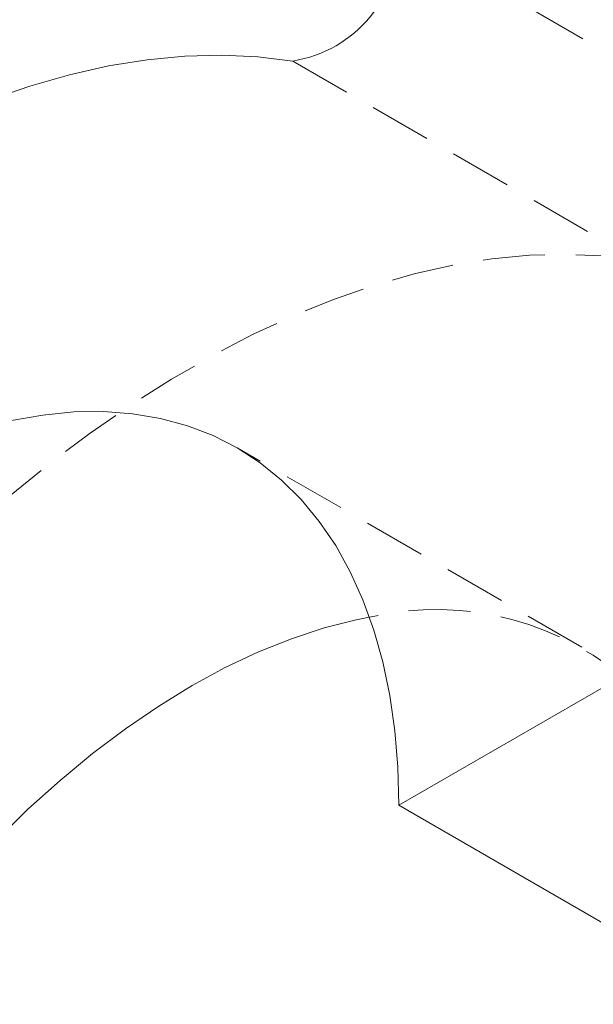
# Model space of a CAD drawing. Header units: millimetres. Extents: x 15 to 428, y 5 to 292.
# Tile 46 of 150: x 254 to 265, y 116 to 136. Entities that reach past the tile are written whole.
import ezdxf

# ---------------------------------------------------------------- set-up
doc = ezdxf.new("R2010")
doc.units = ezdxf.units.MM
doc.linetypes.add('HIDDEN', pattern=[1.905, 1.27, -0.635])

msp = doc.modelspace()

# ---------------------------------------------------------------- linework, layer by layer
at = {"color": 7, "linetype": 'HIDDEN', "lineweight": 0}
for p, q in [((268.388, 134.076), (261.317, 138.158)), ((259.141, 135.526), (266.212, 131.444)), ((265.073, 123.512), (258.002, 127.594))]:
    msp.add_line(p, q, dxfattribs=at)
at = {"color": 7, "linetype": 'Continuous', "lineweight": 15}
for q in [(269.802, 125.167), (268.388, 116.186)]:
    msp.add_line((261.317, 120.268), q, dxfattribs=at)
at = {"color": 7, "linetype": 'Continuous', "lineweight": 15, "flags": 128}
for points in [[(259.141, 135.526), (258.423, 135.612), (257.684, 135.646), (256.927, 135.626), (256.153, 135.552), (255.364, 135.425), (254.561, 135.245), (253.748, 135.013), (252.925, 134.728), (252.095, 134.392), (251.26, 134.006), (250.422, 133.57), (249.583, 133.086), (248.745, 132.554), (247.911, 131.976), (247.081, 131.354), (246.258, 130.689), (245.445, 129.982), (244.642, 129.236), (243.853, 128.451), (243.079, 127.631), (242.321, 126.777), (241.583, 125.891), (240.865, 124.975)], [(261.317, 120.268), (261.296, 121.045), (261.234, 121.795), (261.131, 122.516), (260.988, 123.205), (260.804, 123.859), (260.581, 124.477), (260.32, 125.055), (260.021, 125.592), (259.685, 126.085), (259.314, 126.534), (258.909, 126.935), (258.471, 127.289), (258.003, 127.593), (257.505, 127.847), (256.98, 128.049), (256.43, 128.199), (255.856, 128.296), (255.261, 128.34), (254.646, 128.331), (254.015, 128.269), (253.369, 128.153)], [(260.714, 124.126), (260.44, 124.071), (259.782, 123.903), (259.113, 123.683), (258.438, 123.412), (257.757, 123.09), (257.074, 122.72), (256.391, 122.301), (255.71, 121.837), (255.035, 121.328), (254.366, 120.777), (253.708, 120.185), (253.062, 119.555)]]:
    msp.add_lwpolyline(points, dxfattribs=at)
at = {"color": 7, "linetype": 'HIDDEN', "lineweight": 0, "flags": 128}
msp.add_lwpolyline([(266.212, 131.444), (265.494, 131.53), (264.756, 131.564), (263.998, 131.544), (263.224, 131.47), (262.435, 131.343), (261.632, 131.163), (260.819, 130.931), (259.996, 130.646), (259.166, 130.31), (258.331, 129.924), (257.494, 129.488), (256.654, 129.004), (255.817, 128.472), (254.982, 127.894), (254.152, 127.272), (253.329, 126.607), (252.516, 125.9), (251.713, 125.154), (250.924, 124.369), (250.15, 123.549), (249.392, 122.695), (248.654, 121.809), (247.936, 120.893)], dxfattribs=at)
at = {"color": 7, "linetype": 'Continuous', "lineweight": 15}
msp.add_arc((258.735, 138.077), 2.583, 279.0507, 1.7951, dxfattribs=at)
at = {"color": 7, "linetype": 'HIDDEN', "lineweight": 0}
msp.add_arc((262.074, 118.26), 6.022, 46.9638, 103.047, dxfattribs=at)

doc.saveas('drawing.dxf')
